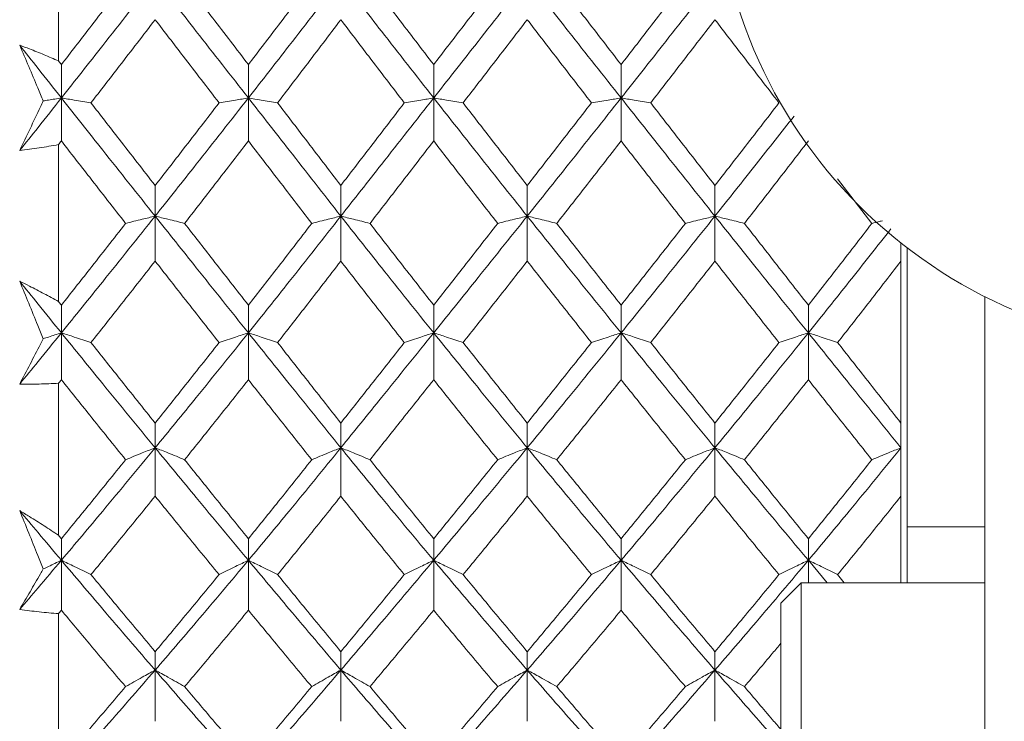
# Model space of a CAD drawing. Header units: inches. Extents: x 0.8 to 21, y 1.2 to 16.5.
# Tile 32 of 88: x 4.13 to 4.51, y 8.297 to 8.568. Entities that reach past the tile are written whole.
import ezdxf

# ---------------------------------------------------------------- set-up
doc = ezdxf.new("R2010")
doc.units = ezdxf.units.IN
doc.header["$MEASUREMENT"] = 0

msp = doc.modelspace()

# ---------------------------------------------------------------- linework, layer by layer
at = {"color": 7, "linetype": 'Continuous', "lineweight": 15}
for p, q in [((4.14483, 8.55221), (4.14483, 8.61378)), ((4.14592, 8.53793), (4.14592, 8.5508)), ((4.21807, 8.53793), (4.21807, 8.5508)), ((4.28955, 8.53793), (4.28955, 8.5508)), ((4.36186, 8.53793), (4.36186, 8.5508)), ((4.14592, 8.53793), (4.14592, 8.52133)), ((4.21807, 8.53793), (4.21807, 8.52133)), ((4.28955, 8.53793), (4.28955, 8.52133)), ((4.36186, 8.53793), (4.36186, 8.52133)), ((4.14483, 8.45933), (4.14483, 8.51994)), ((4.45861, 8.48951), (4.44531, 8.50677)), ((4.18209, 8.49232), (4.18209, 8.50413)), ((4.25373, 8.49232), (4.25373, 8.50413)), ((4.32565, 8.49232), (4.32565, 8.50413)), ((4.39806, 8.49232), (4.39806, 8.50413)), ((4.18209, 8.49232), (4.18209, 8.47495)), ((4.25373, 8.49232), (4.25373, 8.47495)), ((4.32565, 8.49232), (4.32565, 8.47495)), ((4.39806, 8.49232), (4.39806, 8.47495)), ((4.46983, 8.47495), (4.46983, 8.48197)), ((4.47224, 8.35085), (4.47224, 8.48009)), ((4.46983, 8.41246), (4.46983, 8.47495)), ((4.50224, 8.25263), (4.50224, 8.46127)), ((4.14592, 8.44726), (4.14592, 8.45796)), ((4.21807, 8.44726), (4.21807, 8.45796)), ((4.28955, 8.44726), (4.28955, 8.45796)), ((4.36186, 8.44726), (4.36186, 8.45796)), ((4.4341, 8.44726), (4.4341, 8.45796)), ((4.14592, 8.44726), (4.14592, 8.42918)), ((4.21807, 8.44726), (4.21807, 8.42918)), ((4.28955, 8.44726), (4.28955, 8.42918)), ((4.36186, 8.44726), (4.36186, 8.42918)), ((4.4341, 8.44726), (4.4341, 8.42918)), ((4.14483, 8.36914), (4.14483, 8.42782)), ((4.18209, 8.40292), (4.18209, 8.41246)), ((4.25373, 8.40292), (4.25373, 8.41246)), ((4.32565, 8.40292), (4.32565, 8.41246)), ((4.39806, 8.40292), (4.39806, 8.41246)), ((4.46983, 8.40292), (4.46983, 8.41246)), ((4.18209, 8.40292), (4.18209, 8.38421)), ((4.25373, 8.40292), (4.25373, 8.38421)), ((4.32565, 8.40292), (4.32565, 8.38421)), ((4.39806, 8.40292), (4.39806, 8.38421)), ((4.46983, 8.38421), (4.46983, 8.40292)), ((4.46983, 8.35085), (4.46983, 8.38421)), ((4.47224, 8.37236), (4.50224, 8.37236)), ((4.14592, 8.35948), (4.14592, 8.36782)), ((4.21807, 8.35948), (4.21807, 8.36782)), ((4.28955, 8.35948), (4.28955, 8.36782)), ((4.36186, 8.35948), (4.36186, 8.36782)), ((4.4341, 8.35948), (4.4341, 8.36782)), ((4.14592, 8.35948), (4.14592, 8.3402)), ((4.21807, 8.35948), (4.21807, 8.3402)), ((4.28955, 8.35948), (4.28955, 8.3402)), ((4.36186, 8.35948), (4.36186, 8.3402)), ((4.44134, 8.35085), (4.4341, 8.35948)), ((4.4341, 8.35948), (4.4341, 8.35085)), ((4.44794, 8.35085), (4.4454, 8.35396)), ((4.43138, 8.35085), (4.4235, 8.34298)), ((4.50224, 8.35085), (4.43138, 8.35085)), ((4.43138, 8.20125), (4.43138, 8.35085)), ((4.4235, 8.20912), (4.4235, 8.34298)), ((4.14483, 8.28307), (4.14483, 8.3389)), ((4.18209, 8.3171), (4.18209, 8.32422)), ((4.25373, 8.3171), (4.25373, 8.32422)), ((4.32565, 8.3171), (4.32565, 8.32422)), ((4.39806, 8.3171), (4.39806, 8.32422)), ((4.18209, 8.3171), (4.18209, 8.29734)), ((4.25373, 8.3171), (4.25373, 8.29734)), ((4.32565, 8.3171), (4.32565, 8.29734)), ((4.39806, 8.3171), (4.39806, 8.29734))]:
    msp.add_line(p, q, dxfattribs=at)
msp.add_circle((4.58724, 8.63005), 0.18898, dxfattribs=at)
for points, knots in [([(4.18209, 8.5839), (4.17535, 8.5753), (4.1633, 8.55994), (4.15123, 8.54466), (4.14592, 8.53793)], [0, 0, 0, 0, 0.5596306, 1, 1, 1, 1]), ([(4.1707, 8.58296), (4.16608, 8.57695), (4.15782, 8.56621), (4.14956, 8.55551), (4.14592, 8.5508)], [0, 0, 0, 0, 0.559794, 1, 1, 1, 1]), ([(4.21807, 8.53793), (4.21137, 8.54649), (4.1994, 8.5618), (4.18739, 8.57714), (4.18209, 8.5839)], [0, 0, 0, 0, 0.559203, 1, 1, 1, 1]), ([(4.21807, 8.5508), (4.21348, 8.5568), (4.20529, 8.56751), (4.19708, 8.57823), (4.19346, 8.58296)], [0, 0, 0, 0, 0.559413, 1, 1, 1, 1]), ([(4.25373, 8.5839), (4.2471, 8.5753), (4.23523, 8.55993), (4.22332, 8.54466), (4.21807, 8.53793)], [0, 0, 0, 0, 0.5590747, 1, 1, 1, 1]), ([(4.24251, 8.58296), (4.23797, 8.57695), (4.22983, 8.56621), (4.22166, 8.55552), (4.21807, 8.5508)], [0, 0, 0, 0, 0.559215, 1, 1, 1, 1]), ([(4.28955, 8.53793), (4.28284, 8.5465), (4.27087, 8.56177), (4.25896, 8.57715), (4.25373, 8.5839)], [0, 0, 0, 0, 0.561021, 1, 1, 1, 1]), ([(4.28955, 8.5508), (4.28496, 8.5568), (4.27676, 8.5675), (4.26858, 8.57824), (4.26499, 8.58296)], [0, 0, 0, 0, 0.560645, 1, 1, 1, 1]), ([(4.32565, 8.5839), (4.31889, 8.5753), (4.30685, 8.55995), (4.29483, 8.54465), (4.28955, 8.53793)], [0, 0, 0, 0, 0.560594, 1, 1, 1, 1]), ([(4.31425, 8.58296), (4.30963, 8.57695), (4.30139, 8.56622), (4.29317, 8.55551), (4.28955, 8.5508)], [0, 0, 0, 0, 0.560447, 1, 1, 1, 1]), ([(4.36186, 8.53793), (4.3551, 8.54649), (4.34302, 8.56178), (4.33095, 8.57714), (4.32565, 8.5839)], [0, 0, 0, 0, 0.5601662, 1, 1, 1, 1]), ([(4.36186, 8.5508), (4.35723, 8.5568), (4.34896, 8.5675), (4.34069, 8.57824), (4.33705, 8.58296)], [0, 0, 0, 0, 0.560066, 1, 1, 1, 1]), ([(4.39806, 8.5839), (4.39131, 8.5753), (4.37925, 8.55994), (4.36718, 8.54466), (4.36186, 8.53793)], [0, 0, 0, 0, 0.5597377, 1, 1, 1, 1]), ([(4.38666, 8.58296), (4.38203, 8.57695), (4.37377, 8.56621), (4.3655, 8.55551), (4.36186, 8.5508)], [0, 0, 0, 0, 0.559867, 1, 1, 1, 1]), ([(4.18209, 8.56814), (4.17747, 8.56214), (4.16923, 8.55142), (4.16097, 8.54075), (4.15733, 8.53605)], [0, 0, 0, 0, 0.559703, 1, 1, 1, 1]), ([(4.20676, 8.53605), (4.20216, 8.54203), (4.19395, 8.55272), (4.18572, 8.56343), (4.18209, 8.56814)], [0, 0, 0, 0, 0.559504, 1, 1, 1, 1]), ([(4.25373, 8.56814), (4.24919, 8.56214), (4.24106, 8.55142), (4.23293, 8.54075), (4.22934, 8.53605)], [0, 0, 0, 0, 0.559555, 1, 1, 1, 1]), ([(4.27823, 8.53605), (4.27364, 8.54203), (4.26546, 8.5527), (4.25731, 8.56343), (4.25373, 8.56814)], [0, 0, 0, 0, 0.560736, 1, 1, 1, 1]), ([(4.32565, 8.56814), (4.32102, 8.56214), (4.31277, 8.55143), (4.30453, 8.54075), (4.30091, 8.53605)], [0, 0, 0, 0, 0.560356, 1, 1, 1, 1]), ([(4.35044, 8.53605), (4.34581, 8.54203), (4.33754, 8.55271), (4.32928, 8.56343), (4.32565, 8.56814)], [0, 0, 0, 0, 0.560157, 1, 1, 1, 1]), ([(4.39806, 8.56814), (4.39344, 8.56214), (4.38518, 8.55143), (4.37692, 8.54075), (4.37328, 8.53605)], [0, 0, 0, 0, 0.559775, 1, 1, 1, 1]), ([(4.42276, 8.53605), (4.41816, 8.54203), (4.40993, 8.55272), (4.40169, 8.56343), (4.39806, 8.56814)], [0, 0, 0, 0, 0.559577, 1, 1, 1, 1]), ([(4.12983, 8.55831), (4.13109, 8.55783), (4.13422, 8.55665), (4.13923, 8.55464), (4.14296, 8.55302), (4.14483, 8.55221)], [0, 0, 0, 0, 0.249909, 0.624893, 1, 1, 1, 1]), ([(4.13892, 8.53679), (4.13822, 8.53846), (4.13519, 8.54566), (4.13216, 8.55281), (4.12983, 8.55831)], [0, 0, 0, 0, 0.231715, 1, 1, 1, 1]), ([(4.14592, 8.53793), (4.14292, 8.54173), (4.13755, 8.54851), (4.13219, 8.55531), (4.12983, 8.55831)], [0, 0, 0, 0, 0.559972, 1, 1, 1, 1]), ([(4.14592, 8.5508), (4.14572, 8.55107), (4.14535, 8.55153), (4.14499, 8.552), (4.14483, 8.55221)], [0, 0, 0, 0, 0.559995, 1, 1, 1, 1]), ([(4.14592, 8.53793), (4.14292, 8.53413), (4.13755, 8.52736), (4.13219, 8.5206), (4.12983, 8.51763)], [0, 0, 0, 0, 0.559972, 1, 1, 1, 1]), ([(4.12983, 8.51763), (4.13117, 8.52042), (4.13383, 8.52602), (4.13686, 8.53243), (4.13856, 8.53603), (4.13892, 8.53679)], [0, 0, 0, 0, 0.440572, 0.881144, 1, 1, 1, 1]), ([(4.13892, 8.53679), (4.13959, 8.5369), (4.1419, 8.53728), (4.14425, 8.53766), (4.14592, 8.53793)], [0, 0, 0, 0, 0.289943, 1, 1, 1, 1]), ([(4.15733, 8.53605), (4.15627, 8.53623), (4.15414, 8.53659), (4.15035, 8.53722), (4.14759, 8.53766), (4.14592, 8.53793)], [0, 0, 0, 0, 0.28405, 0.568101, 1, 1, 1, 1]), ([(4.18209, 8.49232), (4.17535, 8.50081), (4.1633, 8.51596), (4.15123, 8.53121), (4.14592, 8.53793)], [0, 0, 0, 0, 0.559631, 1, 1, 1, 1]), ([(4.18209, 8.50413), (4.17747, 8.51008), (4.16923, 8.52069), (4.16097, 8.53136), (4.15733, 8.53605)], [0, 0, 0, 0, 0.559703, 1, 1, 1, 1]), ([(4.21807, 8.53793), (4.21137, 8.52939), (4.1994, 8.51412), (4.18739, 8.49899), (4.18209, 8.49232)], [0, 0, 0, 0, 0.559203, 1, 1, 1, 1]), ([(4.20676, 8.53605), (4.20216, 8.53008), (4.19395, 8.51941), (4.18572, 8.5088), (4.18209, 8.50413)], [0, 0, 0, 0, 0.559504, 1, 1, 1, 1]), ([(4.20676, 8.53605), (4.20781, 8.53623), (4.20993, 8.53659), (4.21369, 8.53722), (4.21642, 8.53766), (4.21807, 8.53793)], [0, 0, 0, 0, 0.285003, 0.570006, 1, 1, 1, 1]), ([(4.22934, 8.53605), (4.22829, 8.53623), (4.22618, 8.53659), (4.22243, 8.53722), (4.2197, 8.53766), (4.21807, 8.53793)], [0, 0, 0, 0, 0.285309, 0.570618, 1, 1, 1, 1]), ([(4.25373, 8.49232), (4.2471, 8.5008), (4.23523, 8.51597), (4.22332, 8.53121), (4.21807, 8.53793)], [0, 0, 0, 0, 0.559075, 1, 1, 1, 1]), ([(4.25373, 8.50413), (4.24919, 8.51007), (4.24106, 8.5207), (4.23293, 8.53136), (4.22934, 8.53605)], [0, 0, 0, 0, 0.559555, 1, 1, 1, 1]), ([(4.28955, 8.53793), (4.28284, 8.52938), (4.27087, 8.51414), (4.25896, 8.49898), (4.25373, 8.49232)], [0, 0, 0, 0, 0.561021, 1, 1, 1, 1]), ([(4.27823, 8.53605), (4.27364, 8.53008), (4.26546, 8.51942), (4.25731, 8.5088), (4.25373, 8.50413)], [0, 0, 0, 0, 0.560736, 1, 1, 1, 1]), ([(4.27823, 8.53605), (4.27928, 8.53623), (4.2814, 8.53659), (4.28516, 8.53722), (4.28791, 8.53766), (4.28955, 8.53793)], [0, 0, 0, 0, 0.284841, 0.569681, 1, 1, 1, 1]), ([(4.30091, 8.53605), (4.29985, 8.53623), (4.29773, 8.53659), (4.29395, 8.53722), (4.29121, 8.53766), (4.28955, 8.53793)], [0, 0, 0, 0, 0.284599, 0.569198, 1, 1, 1, 1]), ([(4.32565, 8.49232), (4.31889, 8.50081), (4.30685, 8.51595), (4.29483, 8.53122), (4.28955, 8.53793)], [0, 0, 0, 0, 0.560594, 1, 1, 1, 1]), ([(4.32565, 8.50413), (4.32102, 8.51008), (4.31277, 8.52069), (4.30453, 8.53136), (4.30091, 8.53605)], [0, 0, 0, 0, 0.560356, 1, 1, 1, 1]), ([(4.36186, 8.53793), (4.3551, 8.52939), (4.34302, 8.51413), (4.33095, 8.49899), (4.32565, 8.49232)], [0, 0, 0, 0, 0.560166, 1, 1, 1, 1]), ([(4.35044, 8.53605), (4.34581, 8.53008), (4.33754, 8.51942), (4.32928, 8.5088), (4.32565, 8.50413)], [0, 0, 0, 0, 0.560157, 1, 1, 1, 1]), ([(4.35044, 8.53605), (4.35151, 8.53623), (4.35363, 8.53659), (4.35743, 8.53722), (4.36019, 8.53766), (4.36186, 8.53793)], [0, 0, 0, 0, 0.283992, 0.567985, 1, 1, 1, 1]), ([(4.37328, 8.53605), (4.37222, 8.53623), (4.37009, 8.53659), (4.36629, 8.53722), (4.36353, 8.53766), (4.36186, 8.53793)], [0, 0, 0, 0, 0.284008, 0.568017, 1, 1, 1, 1]), ([(4.39806, 8.49232), (4.39131, 8.50081), (4.37925, 8.51596), (4.36718, 8.53121), (4.36186, 8.53793)], [0, 0, 0, 0, 0.559738, 1, 1, 1, 1]), ([(4.39806, 8.50413), (4.39344, 8.51008), (4.38518, 8.52069), (4.37692, 8.53136), (4.37328, 8.53605)], [0, 0, 0, 0, 0.559775, 1, 1, 1, 1]), ([(4.42276, 8.53605), (4.41816, 8.53008), (4.40993, 8.51941), (4.40169, 8.5088), (4.39806, 8.50413)], [0, 0, 0, 0, 0.559577, 1, 1, 1, 1]), ([(4.42859, 8.53094), (4.42372, 8.52473), (4.41355, 8.5118), (4.40336, 8.49899), (4.39806, 8.49232)], [0, 0, 0, 0, 0.479744, 1, 1, 1, 1]), ([(4.14592, 8.52133), (4.14572, 8.52107), (4.14535, 8.52061), (4.14499, 8.52014), (4.14483, 8.51994)], [0, 0, 0, 0, 0.559995, 1, 1, 1, 1]), ([(4.1707, 8.48951), (4.16608, 8.49544), (4.15782, 8.50602), (4.14956, 8.51665), (4.14592, 8.52133)], [0, 0, 0, 0, 0.559794, 1, 1, 1, 1]), ([(4.21807, 8.52133), (4.21348, 8.51538), (4.20529, 8.50474), (4.19708, 8.49417), (4.19346, 8.48951)], [0, 0, 0, 0, 0.559413, 1, 1, 1, 1]), ([(4.24251, 8.48951), (4.23797, 8.49544), (4.22983, 8.50602), (4.22166, 8.51665), (4.21807, 8.52133)], [0, 0, 0, 0, 0.559215, 1, 1, 1, 1]), ([(4.28955, 8.52133), (4.28496, 8.51538), (4.27676, 8.50475), (4.26858, 8.49416), (4.26499, 8.48951)], [0, 0, 0, 0, 0.560645, 1, 1, 1, 1]), ([(4.31425, 8.48951), (4.30963, 8.49544), (4.30139, 8.50601), (4.29317, 8.51665), (4.28955, 8.52133)], [0, 0, 0, 0, 0.560447, 1, 1, 1, 1]), ([(4.36186, 8.52133), (4.35723, 8.51538), (4.34896, 8.50474), (4.34069, 8.49417), (4.33705, 8.48951)], [0, 0, 0, 0, 0.560066, 1, 1, 1, 1]), ([(4.38666, 8.48951), (4.38203, 8.49544), (4.37377, 8.50602), (4.3655, 8.51665), (4.36186, 8.52133)], [0, 0, 0, 0, 0.559867, 1, 1, 1, 1]), ([(4.4341, 8.52133), (4.42951, 8.51538), (4.4213, 8.50474), (4.41307, 8.49417), (4.40944, 8.48951)], [0, 0, 0, 0, 0.559485, 1, 1, 1, 1]), ([(4.14483, 8.51994), (4.14234, 8.51949), (4.13861, 8.51882), (4.1336, 8.51809), (4.13109, 8.51778), (4.12983, 8.51763)], [0, 0, 0, 0, 0.49985, 0.749906, 1, 1, 1, 1]), ([(4.18209, 8.49232), (4.17535, 8.48387), (4.1633, 8.46877), (4.15123, 8.45384), (4.14592, 8.44726)], [0, 0, 0, 0, 0.559631, 1, 1, 1, 1]), ([(4.1707, 8.48951), (4.17177, 8.48978), (4.17389, 8.49032), (4.17768, 8.49126), (4.18043, 8.49192), (4.18209, 8.49232)], [0, 0, 0, 0, 0.284297, 0.568594, 1, 1, 1, 1]), ([(4.19346, 8.48951), (4.1924, 8.48978), (4.19028, 8.49032), (4.1865, 8.49126), (4.18375, 8.49192), (4.18209, 8.49232)], [0, 0, 0, 0, 0.284475, 0.568949, 1, 1, 1, 1]), ([(4.21807, 8.44726), (4.21137, 8.45563), (4.1994, 8.47059), (4.18739, 8.48567), (4.18209, 8.49232)], [0, 0, 0, 0, 0.559203, 1, 1, 1, 1]), ([(4.25373, 8.49232), (4.2471, 8.48387), (4.23523, 8.46876), (4.22332, 8.45384), (4.21807, 8.44726)], [0, 0, 0, 0, 0.559075, 1, 1, 1, 1]), ([(4.24251, 8.48951), (4.24357, 8.48978), (4.24567, 8.49032), (4.24939, 8.49126), (4.2521, 8.49193), (4.25373, 8.49232)], [0, 0, 0, 0, 0.285861, 0.571724, 1, 1, 1, 1]), ([(4.26499, 8.48951), (4.26393, 8.48978), (4.26182, 8.49032), (4.25808, 8.49126), (4.25536, 8.49193), (4.25373, 8.49232)], [0, 0, 0, 0, 0.285509, 0.571018, 1, 1, 1, 1]), ([(4.28955, 8.44726), (4.28284, 8.45564), (4.27087, 8.47056), (4.25896, 8.48569), (4.25373, 8.49232)], [0, 0, 0, 0, 0.5610212, 1, 1, 1, 1]), ([(4.32565, 8.49232), (4.31889, 8.48387), (4.30685, 8.46878), (4.29483, 8.45383), (4.28955, 8.44726)], [0, 0, 0, 0, 0.560594, 1, 1, 1, 1]), ([(4.31425, 8.48951), (4.31531, 8.48978), (4.31744, 8.49032), (4.32122, 8.49126), (4.32398, 8.49192), (4.32565, 8.49232)], [0, 0, 0, 0, 0.284211, 0.568422, 1, 1, 1, 1]), ([(4.33705, 8.48951), (4.33599, 8.48978), (4.33386, 8.49032), (4.33007, 8.49126), (4.32731, 8.49192), (4.32565, 8.49232)], [0, 0, 0, 0, 0.284098, 0.568196, 1, 1, 1, 1]), ([(4.36186, 8.44726), (4.3551, 8.45563), (4.34302, 8.47057), (4.33095, 8.48568), (4.32565, 8.49232)], [0, 0, 0, 0, 0.560166, 1, 1, 1, 1]), ([(4.39806, 8.49232), (4.39131, 8.48387), (4.37925, 8.46877), (4.36718, 8.45384), (4.36186, 8.44726)], [0, 0, 0, 0, 0.559738, 1, 1, 1, 1]), ([(4.38666, 8.48951), (4.38772, 8.48978), (4.38985, 8.49032), (4.39364, 8.49126), (4.3964, 8.49192), (4.39806, 8.49232)], [0, 0, 0, 0, 0.2841848, 0.5683696, 1, 1, 1, 1]), ([(4.40944, 8.48951), (4.40838, 8.48978), (4.40626, 8.49032), (4.40248, 8.49126), (4.39972, 8.49192), (4.39806, 8.49232)], [0, 0, 0, 0, 0.28433, 0.5686601, 1, 1, 1, 1]), ([(4.4341, 8.44726), (4.42739, 8.45563), (4.41539, 8.47059), (4.40336, 8.48568), (4.39806, 8.49232)], [0, 0, 0, 0, 0.5593096, 1, 1, 1, 1]), ([(4.45861, 8.48951), (4.45966, 8.48978), (4.46101, 8.49013), (4.46237, 8.49047), (4.46267, 8.49055)], [0, 0, 0, 0, 0.782092, 1, 1, 1, 1]), ([(4.1707, 8.48951), (4.16608, 8.4836), (4.15782, 8.47305), (4.14956, 8.46257), (4.14592, 8.45796)], [0, 0, 0, 0, 0.559794, 1, 1, 1, 1]), ([(4.21807, 8.45796), (4.21348, 8.46383), (4.20529, 8.47432), (4.19708, 8.48487), (4.19346, 8.48951)], [0, 0, 0, 0, 0.559413, 1, 1, 1, 1]), ([(4.24251, 8.48951), (4.23797, 8.48361), (4.22983, 8.47304), (4.22166, 8.46257), (4.21807, 8.45796)], [0, 0, 0, 0, 0.559215, 1, 1, 1, 1]), ([(4.28955, 8.45796), (4.28496, 8.46383), (4.27676, 8.47431), (4.26858, 8.48487), (4.26499, 8.48951)], [0, 0, 0, 0, 0.560645, 1, 1, 1, 1]), ([(4.31425, 8.48951), (4.30963, 8.4836), (4.30139, 8.47305), (4.29317, 8.46257), (4.28955, 8.45796)], [0, 0, 0, 0, 0.560447, 1, 1, 1, 1]), ([(4.36186, 8.45796), (4.35723, 8.46383), (4.34896, 8.47431), (4.34069, 8.48487), (4.33705, 8.48951)], [0, 0, 0, 0, 0.560066, 1, 1, 1, 1]), ([(4.38666, 8.48951), (4.38203, 8.4836), (4.37377, 8.47305), (4.3655, 8.46257), (4.36186, 8.45796)], [0, 0, 0, 0, 0.559867, 1, 1, 1, 1]), ([(4.4341, 8.45796), (4.42951, 8.46383), (4.4213, 8.47432), (4.41307, 8.48487), (4.40944, 8.48951)], [0, 0, 0, 0, 0.5594855, 1, 1, 1, 1]), ([(4.45861, 8.48951), (4.45405, 8.48361), (4.44589, 8.47304), (4.43771, 8.46257), (4.4341, 8.45796)], [0, 0, 0, 0, 0.559287, 1, 1, 1, 1]), ([(4.46598, 8.48745), (4.46062, 8.48063), (4.45002, 8.46714), (4.43937, 8.45384), (4.4341, 8.44726)], [0, 0, 0, 0, 0.505564, 1, 1, 1, 1]), ([(4.18209, 8.47495), (4.17747, 8.46907), (4.16923, 8.45855), (4.16097, 8.44812), (4.15733, 8.44353)], [0, 0, 0, 0, 0.559703, 1, 1, 1, 1]), ([(4.20676, 8.44353), (4.20216, 8.44937), (4.19395, 8.45982), (4.18572, 8.47032), (4.18209, 8.47495)], [0, 0, 0, 0, 0.559504, 1, 1, 1, 1]), ([(4.25373, 8.47495), (4.24919, 8.46907), (4.24106, 8.45855), (4.23293, 8.44812), (4.22934, 8.44353)], [0, 0, 0, 0, 0.559555, 1, 1, 1, 1]), ([(4.27823, 8.44353), (4.27364, 8.44938), (4.26546, 8.4598), (4.25731, 8.47033), (4.25373, 8.47495)], [0, 0, 0, 0, 0.560736, 1, 1, 1, 1]), ([(4.32565, 8.47495), (4.32102, 8.46906), (4.31277, 8.45856), (4.30453, 8.44812), (4.30091, 8.44353)], [0, 0, 0, 0, 0.560356, 1, 1, 1, 1]), ([(4.35044, 8.44353), (4.34581, 8.44938), (4.33754, 8.45981), (4.32928, 8.47033), (4.32565, 8.47495)], [0, 0, 0, 0, 0.560157, 1, 1, 1, 1]), ([(4.39806, 8.47495), (4.39344, 8.46907), (4.38518, 8.45855), (4.37692, 8.44812), (4.37328, 8.44353)], [0, 0, 0, 0, 0.559775, 1, 1, 1, 1]), ([(4.42276, 8.44353), (4.41816, 8.44937), (4.40993, 8.45982), (4.40169, 8.47032), (4.39806, 8.47495)], [0, 0, 0, 0, 0.559577, 1, 1, 1, 1]), ([(4.46983, 8.47495), (4.46529, 8.46907), (4.45716, 8.45855), (4.449, 8.44813), (4.4454, 8.44353)], [0, 0, 0, 0, 0.559197, 1, 1, 1, 1]), ([(4.12983, 8.46719), (4.13109, 8.46657), (4.13422, 8.46502), (4.13923, 8.46242), (4.14296, 8.46036), (4.14483, 8.45933)], [0, 0, 0, 0, 0.249909, 0.624893, 1, 1, 1, 1]), ([(4.13892, 8.445), (4.13822, 8.44672), (4.13519, 8.45413), (4.13216, 8.46152), (4.12983, 8.46719)], [0, 0, 0, 0, 0.231715, 1, 1, 1, 1]), ([(4.14592, 8.44726), (4.14292, 8.45097), (4.13755, 8.4576), (4.13219, 8.46426), (4.12983, 8.46719)], [0, 0, 0, 0, 0.559972, 1, 1, 1, 1]), ([(4.14592, 8.45796), (4.14572, 8.45821), (4.14535, 8.45867), (4.14499, 8.45913), (4.14483, 8.45933)], [0, 0, 0, 0, 0.559995, 1, 1, 1, 1]), ([(4.14592, 8.44726), (4.14292, 8.44356), (4.13755, 8.43695), (4.13219, 8.43037), (4.12983, 8.42748)], [0, 0, 0, 0, 0.559972, 1, 1, 1, 1]), ([(4.12983, 8.42748), (4.13117, 8.43003), (4.13383, 8.43514), (4.13686, 8.441), (4.13856, 8.4443), (4.13892, 8.445)], [0, 0, 0, 0, 0.440572, 0.881144, 1, 1, 1, 1]), ([(4.13892, 8.445), (4.13959, 8.44522), (4.1419, 8.44598), (4.14425, 8.44673), (4.14592, 8.44726)], [0, 0, 0, 0, 0.289943, 1, 1, 1, 1]), ([(4.15733, 8.44353), (4.15627, 8.44389), (4.15414, 8.4446), (4.15035, 8.44585), (4.14759, 8.44673), (4.14592, 8.44726)], [0, 0, 0, 0, 0.28405, 0.568101, 1, 1, 1, 1]), ([(4.18209, 8.40292), (4.17535, 8.41114), (4.1633, 8.42583), (4.15123, 8.44071), (4.14592, 8.44726)], [0, 0, 0, 0, 0.559631, 1, 1, 1, 1]), ([(4.21807, 8.44726), (4.21137, 8.43893), (4.1994, 8.42404), (4.18739, 8.40938), (4.18209, 8.40292)], [0, 0, 0, 0, 0.559203, 1, 1, 1, 1]), ([(4.20676, 8.44353), (4.20781, 8.44389), (4.20993, 8.4446), (4.21369, 8.44585), (4.21642, 8.44673), (4.21807, 8.44726)], [0, 0, 0, 0, 0.285003, 0.570006, 1, 1, 1, 1]), ([(4.22934, 8.44353), (4.22829, 8.44389), (4.22618, 8.44461), (4.22243, 8.44585), (4.2197, 8.44673), (4.21807, 8.44726)], [0, 0, 0, 0, 0.285309, 0.570618, 1, 1, 1, 1]), ([(4.25373, 8.40292), (4.2471, 8.41114), (4.23523, 8.42584), (4.22332, 8.44071), (4.21807, 8.44726)], [0, 0, 0, 0, 0.559075, 1, 1, 1, 1]), ([(4.28955, 8.44726), (4.28284, 8.43893), (4.27087, 8.42407), (4.25896, 8.40937), (4.25373, 8.40292)], [0, 0, 0, 0, 0.5610212, 1, 1, 1, 1]), ([(4.27823, 8.44353), (4.27928, 8.44389), (4.2814, 8.44461), (4.28516, 8.44585), (4.28791, 8.44673), (4.28955, 8.44726)], [0, 0, 0, 0, 0.284841, 0.569681, 1, 1, 1, 1]), ([(4.30091, 8.44353), (4.29985, 8.44389), (4.29773, 8.4446), (4.29395, 8.44585), (4.29121, 8.44673), (4.28955, 8.44726)], [0, 0, 0, 0, 0.2845988, 0.5691977, 1, 1, 1, 1]), ([(4.32565, 8.40292), (4.31889, 8.41115), (4.30685, 8.42582), (4.29483, 8.44072), (4.28955, 8.44726)], [0, 0, 0, 0, 0.560594, 1, 1, 1, 1]), ([(4.36186, 8.44726), (4.3551, 8.43893), (4.34302, 8.42406), (4.33095, 8.40938), (4.32565, 8.40292)], [0, 0, 0, 0, 0.560166, 1, 1, 1, 1]), ([(4.35044, 8.44353), (4.35151, 8.44389), (4.35363, 8.4446), (4.35743, 8.44585), (4.36019, 8.44673), (4.36186, 8.44726)], [0, 0, 0, 0, 0.283992, 0.567985, 1, 1, 1, 1]), ([(4.37328, 8.44353), (4.37222, 8.44389), (4.37009, 8.4446), (4.36629, 8.44585), (4.36353, 8.44673), (4.36186, 8.44726)], [0, 0, 0, 0, 0.284008, 0.568017, 1, 1, 1, 1]), ([(4.39806, 8.40292), (4.39131, 8.41114), (4.37925, 8.42583), (4.36718, 8.44071), (4.36186, 8.44726)], [0, 0, 0, 0, 0.559738, 1, 1, 1, 1]), ([(4.4341, 8.44726), (4.42739, 8.43893), (4.41539, 8.42404), (4.40336, 8.40938), (4.39806, 8.40292)], [0, 0, 0, 0, 0.55931, 1, 1, 1, 1]), ([(4.42276, 8.44353), (4.42382, 8.44389), (4.42594, 8.4446), (4.42971, 8.44585), (4.43245, 8.44673), (4.4341, 8.44726)], [0, 0, 0, 0, 0.284788, 0.569576, 1, 1, 1, 1]), ([(4.4454, 8.44353), (4.44435, 8.44389), (4.44223, 8.44461), (4.43848, 8.44585), (4.43574, 8.44673), (4.4341, 8.44726)], [0, 0, 0, 0, 0.285062, 0.570124, 1, 1, 1, 1]), ([(4.46983, 8.40292), (4.46319, 8.41114), (4.45131, 8.42584), (4.43937, 8.44071), (4.4341, 8.44726)], [0, 0, 0, 0, 0.558883, 1, 1, 1, 1]), ([(4.18209, 8.41246), (4.17747, 8.41823), (4.16923, 8.42855), (4.16097, 8.43895), (4.15733, 8.44353)], [0, 0, 0, 0, 0.559703, 1, 1, 1, 1]), ([(4.20676, 8.44353), (4.20216, 8.43771), (4.19395, 8.4273), (4.18572, 8.417), (4.18209, 8.41246)], [0, 0, 0, 0, 0.559504, 1, 1, 1, 1]), ([(4.25373, 8.41246), (4.24919, 8.41823), (4.24106, 8.42855), (4.23293, 8.43895), (4.22934, 8.44353)], [0, 0, 0, 0, 0.559555, 1, 1, 1, 1]), ([(4.27823, 8.44353), (4.27364, 8.4377), (4.26546, 8.42731), (4.25731, 8.41699), (4.25373, 8.41246)], [0, 0, 0, 0, 0.560736, 1, 1, 1, 1]), ([(4.32565, 8.41246), (4.32102, 8.41824), (4.31277, 8.42854), (4.30453, 8.43896), (4.30091, 8.44353)], [0, 0, 0, 0, 0.560356, 1, 1, 1, 1]), ([(4.35044, 8.44353), (4.34581, 8.43771), (4.33754, 8.42731), (4.32928, 8.41699), (4.32565, 8.41246)], [0, 0, 0, 0, 0.560157, 1, 1, 1, 1]), ([(4.39806, 8.41246), (4.39344, 8.41823), (4.38518, 8.42855), (4.37692, 8.43895), (4.37328, 8.44353)], [0, 0, 0, 0, 0.559775, 1, 1, 1, 1]), ([(4.42276, 8.44353), (4.41816, 8.43771), (4.40993, 8.4273), (4.40169, 8.417), (4.39806, 8.41246)], [0, 0, 0, 0, 0.559577, 1, 1, 1, 1]), ([(4.46983, 8.41246), (4.46529, 8.41823), (4.45716, 8.42856), (4.449, 8.43895), (4.4454, 8.44353)], [0, 0, 0, 0, 0.559197, 1, 1, 1, 1]), ([(4.14483, 8.42782), (4.14234, 8.4277), (4.13861, 8.42752), (4.1336, 8.42745), (4.13109, 8.42747), (4.12983, 8.42748)], [0, 0, 0, 0, 0.4998502, 0.7499064, 1, 1, 1, 1]), ([(4.14592, 8.42918), (4.14572, 8.42893), (4.14535, 8.42848), (4.14499, 8.42802), (4.14483, 8.42782)], [0, 0, 0, 0, 0.559995, 1, 1, 1, 1]), ([(4.1707, 8.39829), (4.16608, 8.40403), (4.15782, 8.41428), (4.14956, 8.42463), (4.14592, 8.42918)], [0, 0, 0, 0, 0.559794, 1, 1, 1, 1]), ([(4.21807, 8.42918), (4.21348, 8.42339), (4.20529, 8.41304), (4.19708, 8.4028), (4.19346, 8.39829)], [0, 0, 0, 0, 0.559413, 1, 1, 1, 1]), ([(4.24251, 8.39829), (4.23797, 8.40403), (4.22983, 8.41429), (4.22166, 8.42463), (4.21807, 8.42918)], [0, 0, 0, 0, 0.559215, 1, 1, 1, 1]), ([(4.28955, 8.42918), (4.28496, 8.42339), (4.27676, 8.41305), (4.26858, 8.40279), (4.26499, 8.39829)], [0, 0, 0, 0, 0.560645, 1, 1, 1, 1]), ([(4.31425, 8.39829), (4.30963, 8.40403), (4.30139, 8.41427), (4.29317, 8.42463), (4.28955, 8.42918)], [0, 0, 0, 0, 0.560447, 1, 1, 1, 1]), ([(4.36186, 8.42918), (4.35723, 8.42339), (4.34896, 8.41304), (4.34069, 8.4028), (4.33705, 8.39829)], [0, 0, 0, 0, 0.560066, 1, 1, 1, 1]), ([(4.38666, 8.39829), (4.38203, 8.40403), (4.37377, 8.41428), (4.3655, 8.42463), (4.36186, 8.42918)], [0, 0, 0, 0, 0.559867, 1, 1, 1, 1]), ([(4.4341, 8.42918), (4.42951, 8.42339), (4.4213, 8.41304), (4.41307, 8.4028), (4.40944, 8.39829)], [0, 0, 0, 0, 0.559485, 1, 1, 1, 1]), ([(4.45861, 8.39829), (4.45405, 8.40403), (4.44589, 8.41429), (4.43771, 8.42463), (4.4341, 8.42918)], [0, 0, 0, 0, 0.559287, 1, 1, 1, 1]), ([(4.18209, 8.40292), (4.17535, 8.39475), (4.1633, 8.38014), (4.15123, 8.3658), (4.14592, 8.35948)], [0, 0, 0, 0, 0.559631, 1, 1, 1, 1]), ([(4.1707, 8.39829), (4.17177, 8.39873), (4.17389, 8.39962), (4.17768, 8.40116), (4.18043, 8.40226), (4.18209, 8.40292)], [0, 0, 0, 0, 0.2842971, 0.5685943, 1, 1, 1, 1]), ([(4.19346, 8.39829), (4.1924, 8.39873), (4.19028, 8.39962), (4.1865, 8.40117), (4.18375, 8.40226), (4.18209, 8.40292)], [0, 0, 0, 0, 0.284475, 0.568949, 1, 1, 1, 1]), ([(4.21807, 8.35948), (4.21137, 8.36752), (4.1994, 8.3819), (4.18739, 8.39649), (4.18209, 8.40292)], [0, 0, 0, 0, 0.559203, 1, 1, 1, 1]), ([(4.25373, 8.40292), (4.2471, 8.39475), (4.23523, 8.38013), (4.22332, 8.3658), (4.21807, 8.35948)], [0, 0, 0, 0, 0.559075, 1, 1, 1, 1]), ([(4.24251, 8.39829), (4.24357, 8.39873), (4.24567, 8.39962), (4.24939, 8.40117), (4.2521, 8.40227), (4.25373, 8.40292)], [0, 0, 0, 0, 0.285861, 0.571724, 1, 1, 1, 1]), ([(4.26499, 8.39829), (4.26393, 8.39873), (4.26182, 8.39962), (4.25808, 8.40117), (4.25536, 8.40226), (4.25373, 8.40292)], [0, 0, 0, 0, 0.285509, 0.571018, 1, 1, 1, 1]), ([(4.28955, 8.35948), (4.28284, 8.36753), (4.27087, 8.38187), (4.25896, 8.3965), (4.25373, 8.40292)], [0, 0, 0, 0, 0.561021, 1, 1, 1, 1]), ([(4.32565, 8.40292), (4.31889, 8.39474), (4.30685, 8.38016), (4.29483, 8.36579), (4.28955, 8.35948)], [0, 0, 0, 0, 0.5605943, 1, 1, 1, 1]), ([(4.31425, 8.39829), (4.31531, 8.39873), (4.31744, 8.39962), (4.32122, 8.40116), (4.32398, 8.40226), (4.32565, 8.40292)], [0, 0, 0, 0, 0.2842111, 0.5684222, 1, 1, 1, 1]), ([(4.33705, 8.39829), (4.33599, 8.39873), (4.33386, 8.39962), (4.33007, 8.40116), (4.32731, 8.40226), (4.32565, 8.40292)], [0, 0, 0, 0, 0.284098, 0.568196, 1, 1, 1, 1]), ([(4.36186, 8.35948), (4.3551, 8.36752), (4.34302, 8.38188), (4.33095, 8.3965), (4.32565, 8.40292)], [0, 0, 0, 0, 0.560166, 1, 1, 1, 1]), ([(4.39806, 8.40292), (4.39131, 8.39475), (4.37925, 8.38014), (4.36718, 8.3658), (4.36186, 8.35948)], [0, 0, 0, 0, 0.559738, 1, 1, 1, 1]), ([(4.38666, 8.39829), (4.38772, 8.39873), (4.38985, 8.39962), (4.39364, 8.40116), (4.3964, 8.40226), (4.39806, 8.40292)], [0, 0, 0, 0, 0.284185, 0.56837, 1, 1, 1, 1]), ([(4.40944, 8.39829), (4.40838, 8.39873), (4.40626, 8.39962), (4.40248, 8.40117), (4.39972, 8.40226), (4.39806, 8.40292)], [0, 0, 0, 0, 0.28433, 0.5686601, 1, 1, 1, 1]), ([(4.4341, 8.35948), (4.42739, 8.36752), (4.41539, 8.3819), (4.40336, 8.39649), (4.39806, 8.40292)], [0, 0, 0, 0, 0.55931, 1, 1, 1, 1]), ([(4.46983, 8.40292), (4.46319, 8.39475), (4.45131, 8.38013), (4.43937, 8.3658), (4.4341, 8.35948)], [0, 0, 0, 0, 0.5588826, 1, 1, 1, 1]), ([(4.45861, 8.39829), (4.45966, 8.39873), (4.46177, 8.39962), (4.4655, 8.40117), (4.46821, 8.40227), (4.46983, 8.40292)], [0, 0, 0, 0, 0.2858, 0.571601, 1, 1, 1, 1]), ([(4.1707, 8.39829), (4.16608, 8.39257), (4.15782, 8.38236), (4.14956, 8.37226), (4.14592, 8.36782)], [0, 0, 0, 0, 0.5597943, 1, 1, 1, 1]), ([(4.21807, 8.36782), (4.21348, 8.37348), (4.20529, 8.38358), (4.19708, 8.39379), (4.19346, 8.39829)], [0, 0, 0, 0, 0.559413, 1, 1, 1, 1]), ([(4.24251, 8.39829), (4.23797, 8.39257), (4.22983, 8.38235), (4.22166, 8.37227), (4.21807, 8.36782)], [0, 0, 0, 0, 0.559215, 1, 1, 1, 1]), ([(4.28955, 8.36782), (4.28496, 8.37348), (4.27676, 8.38357), (4.26858, 8.3938), (4.26499, 8.39829)], [0, 0, 0, 0, 0.560645, 1, 1, 1, 1]), ([(4.31425, 8.39829), (4.30963, 8.39257), (4.30139, 8.38236), (4.29317, 8.37226), (4.28955, 8.36782)], [0, 0, 0, 0, 0.560447, 1, 1, 1, 1]), ([(4.36186, 8.36782), (4.35723, 8.37348), (4.34896, 8.38358), (4.34069, 8.39379), (4.33705, 8.39829)], [0, 0, 0, 0, 0.560066, 1, 1, 1, 1]), ([(4.38666, 8.39829), (4.38203, 8.39257), (4.37377, 8.38236), (4.3655, 8.37226), (4.36186, 8.36782)], [0, 0, 0, 0, 0.559867, 1, 1, 1, 1]), ([(4.4341, 8.36782), (4.42951, 8.37348), (4.4213, 8.38358), (4.41307, 8.39379), (4.40944, 8.39829)], [0, 0, 0, 0, 0.559485, 1, 1, 1, 1]), ([(4.45861, 8.39829), (4.45405, 8.39257), (4.44589, 8.38235), (4.43771, 8.37227), (4.4341, 8.36782)], [0, 0, 0, 0, 0.559287, 1, 1, 1, 1]), ([(4.18209, 8.38421), (4.17747, 8.37853), (4.16923, 8.36838), (4.16097, 8.35837), (4.15733, 8.35396)], [0, 0, 0, 0, 0.559703, 1, 1, 1, 1]), ([(4.20676, 8.35396), (4.20216, 8.35957), (4.19395, 8.3696), (4.18572, 8.37974), (4.18209, 8.38421)], [0, 0, 0, 0, 0.559504, 1, 1, 1, 1]), ([(4.25373, 8.38421), (4.24919, 8.37853), (4.24106, 8.36838), (4.23293, 8.35837), (4.22934, 8.35396)], [0, 0, 0, 0, 0.559555, 1, 1, 1, 1]), ([(4.27823, 8.35396), (4.27364, 8.35957), (4.26546, 8.36959), (4.25731, 8.37975), (4.25373, 8.38421)], [0, 0, 0, 0, 0.560736, 1, 1, 1, 1]), ([(4.32565, 8.38421), (4.32102, 8.37853), (4.31277, 8.36839), (4.30453, 8.35836), (4.30091, 8.35396)], [0, 0, 0, 0, 0.560356, 1, 1, 1, 1]), ([(4.35044, 8.35396), (4.34581, 8.35957), (4.33754, 8.36959), (4.32928, 8.37974), (4.32565, 8.38421)], [0, 0, 0, 0, 0.560157, 1, 1, 1, 1]), ([(4.39806, 8.38421), (4.39344, 8.37853), (4.38518, 8.36838), (4.37692, 8.35837), (4.37328, 8.35396)], [0, 0, 0, 0, 0.559775, 1, 1, 1, 1]), ([(4.42276, 8.35396), (4.41816, 8.35957), (4.40993, 8.3696), (4.40169, 8.37974), (4.39806, 8.38421)], [0, 0, 0, 0, 0.559577, 1, 1, 1, 1]), ([(4.46983, 8.38421), (4.46529, 8.37853), (4.45716, 8.36838), (4.449, 8.35837), (4.4454, 8.35396)], [0, 0, 0, 0, 0.559197, 1, 1, 1, 1]), ([(4.12983, 8.37865), (4.13109, 8.37789), (4.13422, 8.37599), (4.13923, 8.37284), (4.14296, 8.37038), (4.14483, 8.36914)], [0, 0, 0, 0, 0.249909, 0.624893, 1, 1, 1, 1]), ([(4.13892, 8.35613), (4.13822, 8.35787), (4.13519, 8.36538), (4.13216, 8.37288), (4.12983, 8.37865)], [0, 0, 0, 0, 0.231715, 1, 1, 1, 1]), ([(4.14592, 8.35948), (4.14292, 8.36304), (4.13755, 8.36941), (4.13219, 8.37582), (4.12983, 8.37865)], [0, 0, 0, 0, 0.559972, 1, 1, 1, 1]), ([(4.14592, 8.36782), (4.14572, 8.36807), (4.14535, 8.36851), (4.14499, 8.36895), (4.14483, 8.36914)], [0, 0, 0, 0, 0.559995, 1, 1, 1, 1]), ([(4.14592, 8.35948), (4.14292, 8.35593), (4.13755, 8.34958), (4.13219, 8.34329), (4.12983, 8.34052)], [0, 0, 0, 0, 0.559972, 1, 1, 1, 1]), ([(4.13892, 8.35613), (4.13959, 8.35646), (4.1419, 8.35758), (4.14425, 8.35869), (4.14592, 8.35948)], [0, 0, 0, 0, 0.289943, 1, 1, 1, 1]), ([(4.15733, 8.35396), (4.15627, 8.35448), (4.15414, 8.35554), (4.15035, 8.35738), (4.14759, 8.35869), (4.14592, 8.35948)], [0, 0, 0, 0, 0.28405, 0.568101, 1, 1, 1, 1]), ([(4.18209, 8.3171), (4.17535, 8.32493), (4.1633, 8.33893), (4.15123, 8.3532), (4.14592, 8.35948)], [0, 0, 0, 0, 0.5596306, 1, 1, 1, 1]), ([(4.21807, 8.35948), (4.21137, 8.35149), (4.1994, 8.33722), (4.18739, 8.32326), (4.18209, 8.3171)], [0, 0, 0, 0, 0.559203, 1, 1, 1, 1]), ([(4.20676, 8.35396), (4.20781, 8.35449), (4.20993, 8.35554), (4.21369, 8.35739), (4.21642, 8.35869), (4.21807, 8.35948)], [0, 0, 0, 0, 0.2850029, 0.5700059, 1, 1, 1, 1]), ([(4.22934, 8.35396), (4.22829, 8.35449), (4.22618, 8.35555), (4.22243, 8.35739), (4.2197, 8.35869), (4.21807, 8.35948)], [0, 0, 0, 0, 0.285309, 0.570618, 1, 1, 1, 1]), ([(4.25373, 8.3171), (4.2471, 8.32493), (4.23523, 8.33894), (4.22332, 8.35319), (4.21807, 8.35948)], [0, 0, 0, 0, 0.559075, 1, 1, 1, 1]), ([(4.28955, 8.35948), (4.28284, 8.35149), (4.27087, 8.33724), (4.25896, 8.32325), (4.25373, 8.3171)], [0, 0, 0, 0, 0.561021, 1, 1, 1, 1]), ([(4.27823, 8.35396), (4.27928, 8.35449), (4.2814, 8.35554), (4.28516, 8.35739), (4.28791, 8.35869), (4.28955, 8.35948)], [0, 0, 0, 0, 0.2848406, 0.5696813, 1, 1, 1, 1]), ([(4.30091, 8.35396), (4.29985, 8.35448), (4.29773, 8.35554), (4.29395, 8.35739), (4.29121, 8.35869), (4.28955, 8.35948)], [0, 0, 0, 0, 0.2845988, 0.5691977, 1, 1, 1, 1]), ([(4.32565, 8.3171), (4.31889, 8.32494), (4.30685, 8.33891), (4.29483, 8.3532), (4.28955, 8.35948)], [0, 0, 0, 0, 0.560594, 1, 1, 1, 1]), ([(4.36186, 8.35948), (4.3551, 8.35149), (4.34302, 8.33723), (4.33095, 8.32325), (4.32565, 8.3171)], [0, 0, 0, 0, 0.560166, 1, 1, 1, 1]), ([(4.35044, 8.35396), (4.35151, 8.35448), (4.35363, 8.35554), (4.35743, 8.35738), (4.36019, 8.35869), (4.36186, 8.35948)], [0, 0, 0, 0, 0.283992, 0.567985, 1, 1, 1, 1]), ([(4.37328, 8.35396), (4.37222, 8.35448), (4.37009, 8.35554), (4.36629, 8.35738), (4.36353, 8.35869), (4.36186, 8.35948)], [0, 0, 0, 0, 0.284008, 0.568017, 1, 1, 1, 1]), ([(4.39806, 8.3171), (4.39131, 8.32493), (4.37925, 8.33893), (4.36718, 8.3532), (4.36186, 8.35948)], [0, 0, 0, 0, 0.559738, 1, 1, 1, 1]), ([(4.4341, 8.35948), (4.42739, 8.35149), (4.41539, 8.33722), (4.40336, 8.32326), (4.39806, 8.3171)], [0, 0, 0, 0, 0.55931, 1, 1, 1, 1]), ([(4.42276, 8.35396), (4.42382, 8.35449), (4.42594, 8.35554), (4.42971, 8.35739), (4.43245, 8.35869), (4.4341, 8.35948)], [0, 0, 0, 0, 0.284788, 0.569576, 1, 1, 1, 1]), ([(4.4454, 8.35396), (4.44435, 8.35449), (4.44223, 8.35555), (4.43848, 8.35739), (4.43574, 8.35869), (4.4341, 8.35948)], [0, 0, 0, 0, 0.285062, 0.570124, 1, 1, 1, 1]), ([(4.12983, 8.34052), (4.13117, 8.34279), (4.13383, 8.34733), (4.13686, 8.35256), (4.13856, 8.35551), (4.13892, 8.35613)], [0, 0, 0, 0, 0.4405721, 0.8811443, 1, 1, 1, 1]), ([(4.18209, 8.32422), (4.17747, 8.32973), (4.16923, 8.33958), (4.16097, 8.34956), (4.15733, 8.35396)], [0, 0, 0, 0, 0.559703, 1, 1, 1, 1]), ([(4.20676, 8.35396), (4.20216, 8.34837), (4.19395, 8.33839), (4.18572, 8.32855), (4.18209, 8.32422)], [0, 0, 0, 0, 0.559504, 1, 1, 1, 1]), ([(4.25373, 8.32422), (4.24919, 8.32973), (4.24106, 8.33959), (4.23293, 8.34956), (4.22934, 8.35396)], [0, 0, 0, 0, 0.559555, 1, 1, 1, 1]), ([(4.27823, 8.35396), (4.27364, 8.34837), (4.26546, 8.3384), (4.25731, 8.32855), (4.25373, 8.32422)], [0, 0, 0, 0, 0.560736, 1, 1, 1, 1]), ([(4.32565, 8.32422), (4.32102, 8.32973), (4.31277, 8.33958), (4.30453, 8.34957), (4.30091, 8.35396)], [0, 0, 0, 0, 0.560356, 1, 1, 1, 1]), ([(4.35044, 8.35396), (4.34581, 8.34837), (4.33754, 8.33839), (4.32928, 8.32855), (4.32565, 8.32422)], [0, 0, 0, 0, 0.560157, 1, 1, 1, 1]), ([(4.39806, 8.32422), (4.39344, 8.32973), (4.38518, 8.33958), (4.37692, 8.34956), (4.37328, 8.35396)], [0, 0, 0, 0, 0.559775, 1, 1, 1, 1]), ([(4.42276, 8.35396), (4.41816, 8.34837), (4.40993, 8.33839), (4.40169, 8.32855), (4.39806, 8.32422)], [0, 0, 0, 0, 0.559577, 1, 1, 1, 1]), ([(4.14483, 8.3389), (4.14234, 8.33911), (4.13861, 8.33942), (4.1336, 8.34001), (4.13109, 8.34035), (4.12983, 8.34052)], [0, 0, 0, 0, 0.49985, 0.749906, 1, 1, 1, 1]), ([(4.14592, 8.3402), (4.14572, 8.33996), (4.14535, 8.33952), (4.14499, 8.33909), (4.14483, 8.3389)], [0, 0, 0, 0, 0.559995, 1, 1, 1, 1]), ([(4.1707, 8.31072), (4.16608, 8.31618), (4.15782, 8.32594), (4.14956, 8.33584), (4.14592, 8.3402)], [0, 0, 0, 0, 0.559794, 1, 1, 1, 1]), ([(4.21807, 8.3402), (4.21348, 8.33466), (4.20529, 8.32476), (4.19708, 8.31501), (4.19346, 8.31072)], [0, 0, 0, 0, 0.559413, 1, 1, 1, 1]), ([(4.24251, 8.31072), (4.23797, 8.31618), (4.22983, 8.32595), (4.22166, 8.33584), (4.21807, 8.3402)], [0, 0, 0, 0, 0.559215, 1, 1, 1, 1]), ([(4.28955, 8.3402), (4.28496, 8.33466), (4.27676, 8.32477), (4.26858, 8.31501), (4.26499, 8.31072)], [0, 0, 0, 0, 0.560645, 1, 1, 1, 1]), ([(4.31425, 8.31072), (4.30963, 8.31618), (4.30139, 8.32594), (4.29317, 8.33585), (4.28955, 8.3402)], [0, 0, 0, 0, 0.560447, 1, 1, 1, 1]), ([(4.36186, 8.3402), (4.35723, 8.33466), (4.34896, 8.32476), (4.34069, 8.31501), (4.33705, 8.31072)], [0, 0, 0, 0, 0.560066, 1, 1, 1, 1]), ([(4.38666, 8.31072), (4.38203, 8.31618), (4.37377, 8.32594), (4.3655, 8.33584), (4.36186, 8.3402)], [0, 0, 0, 0, 0.559867, 1, 1, 1, 1]), ([(4.4235, 8.32746), (4.42244, 8.32618), (4.41776, 8.32055), (4.41307, 8.315), (4.40944, 8.31072)], [0, 0, 0, 0, 0.22712, 1, 1, 1, 1]), ([(4.18209, 8.3171), (4.17535, 8.30934), (4.1633, 8.29546), (4.15123, 8.28192), (4.14592, 8.27596)], [0, 0, 0, 0, 0.559631, 1, 1, 1, 1]), ([(4.1707, 8.31072), (4.17177, 8.31133), (4.17389, 8.31255), (4.17768, 8.31468), (4.18043, 8.31619), (4.18209, 8.3171)], [0, 0, 0, 0, 0.284297, 0.568594, 1, 1, 1, 1]), ([(4.19346, 8.31072), (4.1924, 8.31133), (4.19028, 8.31255), (4.1865, 8.31468), (4.18375, 8.31619), (4.18209, 8.3171)], [0, 0, 0, 0, 0.284475, 0.568949, 1, 1, 1, 1]), ([(4.21807, 8.27596), (4.21137, 8.28355), (4.1994, 8.29712), (4.18739, 8.31099), (4.18209, 8.3171)], [0, 0, 0, 0, 0.559203, 1, 1, 1, 1]), ([(4.25373, 8.3171), (4.2471, 8.30934), (4.23523, 8.29545), (4.22332, 8.28192), (4.21807, 8.27596)], [0, 0, 0, 0, 0.559075, 1, 1, 1, 1]), ([(4.24251, 8.31072), (4.24357, 8.31133), (4.24567, 8.31256), (4.24939, 8.31469), (4.2521, 8.3162), (4.25373, 8.3171)], [0, 0, 0, 0, 0.285861, 0.571724, 1, 1, 1, 1]), ([(4.26499, 8.31072), (4.26393, 8.31133), (4.26182, 8.31255), (4.25808, 8.31469), (4.25536, 8.3162), (4.25373, 8.3171)], [0, 0, 0, 0, 0.285509, 0.571018, 1, 1, 1, 1]), ([(4.28955, 8.27596), (4.28284, 8.28356), (4.27087, 8.2971), (4.25896, 8.311), (4.25373, 8.3171)], [0, 0, 0, 0, 0.561021, 1, 1, 1, 1]), ([(4.32565, 8.3171), (4.31889, 8.30933), (4.30685, 8.29547), (4.29483, 8.28192), (4.28955, 8.27596)], [0, 0, 0, 0, 0.560594, 1, 1, 1, 1]), ([(4.31425, 8.31072), (4.31531, 8.31133), (4.31744, 8.31255), (4.32122, 8.31468), (4.32398, 8.31619), (4.32565, 8.3171)], [0, 0, 0, 0, 0.284211, 0.568422, 1, 1, 1, 1]), ([(4.33705, 8.31072), (4.33599, 8.31133), (4.33386, 8.31255), (4.33007, 8.31468), (4.32731, 8.31619), (4.32565, 8.3171)], [0, 0, 0, 0, 0.284098, 0.568196, 1, 1, 1, 1]), ([(4.36186, 8.27596), (4.3551, 8.28355), (4.34302, 8.29711), (4.33095, 8.31099), (4.32565, 8.3171)], [0, 0, 0, 0, 0.560166, 1, 1, 1, 1]), ([(4.39806, 8.3171), (4.39131, 8.30933), (4.37925, 8.29546), (4.36718, 8.28192), (4.36186, 8.27596)], [0, 0, 0, 0, 0.559738, 1, 1, 1, 1]), ([(4.38666, 8.31072), (4.38772, 8.31133), (4.38985, 8.31255), (4.39364, 8.31468), (4.3964, 8.31619), (4.39806, 8.3171)], [0, 0, 0, 0, 0.284185, 0.56837, 1, 1, 1, 1]), ([(4.40944, 8.31072), (4.40838, 8.31133), (4.40626, 8.31255), (4.40248, 8.31468), (4.39972, 8.31619), (4.39806, 8.3171)], [0, 0, 0, 0, 0.28433, 0.5686601, 1, 1, 1, 1]), ([(4.4235, 8.28799), (4.42032, 8.29159), (4.41186, 8.30118), (4.40336, 8.31098), (4.39806, 8.3171)], [0, 0, 0, 0, 0.375567, 1, 1, 1, 1]), ([(4.1707, 8.31072), (4.16608, 8.30528), (4.15782, 8.29557), (4.14956, 8.28602), (4.14592, 8.28182)], [0, 0, 0, 0, 0.559794, 1, 1, 1, 1]), ([(4.21807, 8.28182), (4.21348, 8.28717), (4.20529, 8.29674), (4.19708, 8.30644), (4.19346, 8.31072)], [0, 0, 0, 0, 0.559413, 1, 1, 1, 1]), ([(4.24251, 8.31072), (4.23797, 8.30528), (4.22983, 8.29557), (4.22166, 8.28603), (4.21807, 8.28182)], [0, 0, 0, 0, 0.559215, 1, 1, 1, 1]), ([(4.28955, 8.28182), (4.28496, 8.28718), (4.27676, 8.29673), (4.26858, 8.30645), (4.26499, 8.31072)], [0, 0, 0, 0, 0.560645, 1, 1, 1, 1]), ([(4.31425, 8.31072), (4.30963, 8.30528), (4.30139, 8.29558), (4.29317, 8.28602), (4.28955, 8.28182)], [0, 0, 0, 0, 0.560447, 1, 1, 1, 1]), ([(4.36186, 8.28182), (4.35723, 8.28717), (4.34896, 8.29673), (4.34069, 8.30644), (4.33705, 8.31072)], [0, 0, 0, 0, 0.560066, 1, 1, 1, 1]), ([(4.38666, 8.31072), (4.38203, 8.30528), (4.37377, 8.29557), (4.3655, 8.28602), (4.36186, 8.28182)], [0, 0, 0, 0, 0.559867, 1, 1, 1, 1]), ([(4.4235, 8.29419), (4.42244, 8.29543), (4.41776, 8.30089), (4.41307, 8.30643), (4.40944, 8.31072)], [0, 0, 0, 0, 0.22712, 1, 1, 1, 1])]:
    msp.add_open_spline(points, degree=3, knots=knots, dxfattribs=at)

doc.saveas('drawing.dxf')
